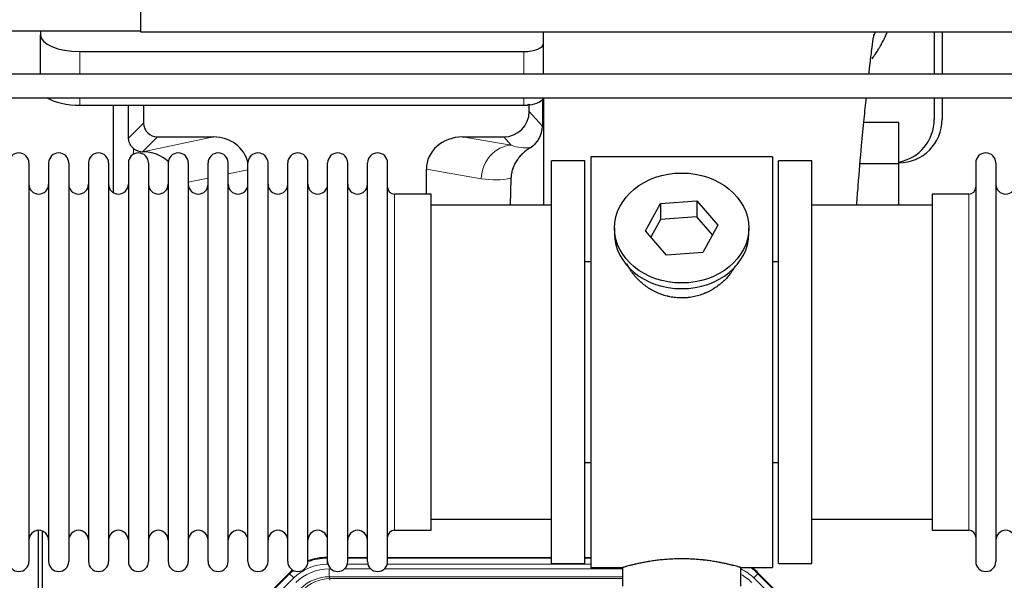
# Model space of a CAD drawing. Header units: inches. Extents: x 0 to 17820, y -10 to 12600.
# Tile 20 of 125: x 3165 to 3664, y 3586 to 3870. Entities that reach past the tile are written whole.
import ezdxf

# ---------------------------------------------------------------- set-up
doc = ezdxf.new("R2010")
doc.units = ezdxf.units.IN
doc.layers.add('1', color=7, linetype='Continuous', true_color=0xffffff)

msp = doc.modelspace()

# ---------------------------------------------------------------- linework, layer by layer
at = {"layer": '1', "color": 2, "linetype": 'Continuous', "lineweight": 25}
for p, q in [((3226.09, 3863.359), (3226.09, 4053.359)), ((3226.09, 3863.859), (3140.09, 3863.859)), ((3175.14, 3863.86), (3175.14, 3861.948)), ((3175.14, 3842.015), (3175.14, 3861.948)), ((4610.09, 3863.359), (3226.09, 3863.359)), ((3430.14, 3857.722), (3430.14, 3863.359)), ((3628.09, 3863.361), (3628.09, 3842.017)), ((3632.09, 3863.361), (3632.09, 3842.017)), ((3430.14, 3842.015), (3430.14, 3857.722)), ((3195.14, 3853.495), (3420.14, 3853.495)), ((3429.617, 3829.185), (3429.562, 3815.737)), ((3430.14, 3830.014), (3430.14, 3775.646)), ((3628.09, 3830.016), (3628.09, 3819.145)), ((3632.09, 3830.016), (3632.09, 3819.145)), ((3195.14, 3826.306), (3420.14, 3826.306)), ((3212.072, 3826.306), (3212.072, 3782.037)), ((3227.45, 3826.306), (3227.45, 3817.206)), ((3422.855, 3823.193), (3422.855, 3826.909)), ((3610.09, 3817.62), (3592.39, 3817.62)), ((3610.09, 3796.645), (3610.09, 3817.62)), ((3234.423, 3810.232), (3262.884, 3810.232)), ((3389.052, 3810.232), (3409.904, 3810.232)), ((3226.884, 3802.693), (3227.043, 3802.693)), ((3434.09, 3594.145), (3434.09, 3798.145)), ((3451.09, 3798.145), (3434.09, 3798.145)), ((3451.09, 3594.145), (3451.09, 3798.145)), ((3546.09, 3800.145), (3454.09, 3800.145)), ((3454.09, 3800.145), (3454.09, 3592.145)), ((3546.09, 3800.145), (3546.09, 3592.145)), ((3566.09, 3798.145), (3549.09, 3798.145)), ((3549.09, 3594.145), (3549.09, 3798.145)), ((3566.09, 3594.145), (3566.09, 3798.145)), ((3169.29, 3797.045), (3169.29, 3595.245)), ((3179.29, 3797.045), (3179.29, 3595.245)), ((3189.49, 3797.045), (3189.49, 3595.245)), ((3199.49, 3797.045), (3199.49, 3595.245)), ((3209.69, 3797.045), (3209.69, 3595.245)), ((3219.69, 3797.045), (3219.69, 3595.245)), ((3229.89, 3797.045), (3229.89, 3595.245)), ((3239.89, 3797.045), (3239.89, 3595.245)), ((3250.09, 3797.045), (3250.09, 3595.245)), ((3260.09, 3595.245), (3260.09, 3797.045)), ((3270.29, 3595.245), (3270.29, 3797.045)), ((3280.29, 3595.245), (3280.29, 3797.045)), ((3290.49, 3595.245), (3290.49, 3797.045)), ((3300.49, 3595.245), (3300.49, 3797.045)), ((3310.69, 3595.245), (3310.69, 3797.045)), ((3320.69, 3595.245), (3320.69, 3797.045)), ((3330.89, 3595.245), (3330.89, 3797.045)), ((3340.89, 3595.245), (3340.89, 3797.045)), ((3351.09, 3595.245), (3351.09, 3797.045)), ((3370.715, 3781.295), (3370.715, 3793.845)), ((3610.09, 3796.645), (3590.483, 3796.645)), ((3610.09, 3775.645), (3610.09, 3796.645)), ((3649.09, 3797.045), (3649.09, 3595.245)), ((3659.29, 3797.045), (3659.29, 3595.245)), ((3413.604, 3789.345), (3413.239, 3775.645)), ((3373.09, 3781.295), (3354.59, 3781.295)), ((3373.09, 3610.995), (3373.09, 3781.295)), ((3489.37, 3776.44), (3507.761, 3777.882)), ((3507.761, 3777.882), (3507.761, 3769.852)), ((3507.761, 3777.882), (3518.481, 3765.556)), ((3627.09, 3781.295), (3627.09, 3610.995)), ((3645.59, 3781.295), (3627.09, 3781.295)), ((3434.09, 3775.645), (3373.084, 3775.645)), ((3481.698, 3762.673), (3489.37, 3776.44)), ((3489.37, 3776.44), (3489.37, 3768.41)), ((3627.095, 3775.645), (3566.09, 3775.645)), ((3489.37, 3768.41), (3484.426, 3759.537)), ((3507.761, 3769.852), (3489.37, 3768.41)), ((3515.754, 3760.662), (3507.761, 3769.852)), ((3466.09, 3764.114), (3466.09, 3761.246)), ((3492.418, 3750.347), (3481.698, 3762.673)), ((3518.481, 3765.556), (3510.809, 3751.788)), ((3534.09, 3761.246), (3534.09, 3764.114)), ((3510.809, 3751.788), (3492.418, 3750.347)), ((3451.089, 3747.145), (3454.09, 3747.145)), ((3546.09, 3747.145), (3549.09, 3747.145)), ((3454.09, 3645.145), (3451.089, 3645.145)), ((3549.09, 3645.145), (3546.09, 3645.145)), ((3373.084, 3616.645), (3434.09, 3616.645)), ((3566.09, 3616.645), (3627.095, 3616.645)), ((3174.089, 3210.404), (3174.089, 3610.984)), ((3176.089, 3610.656), (3176.089, 3187.146)), ((3354.59, 3610.995), (3373.09, 3610.995)), ((3627.09, 3610.995), (3645.59, 3610.995)), ((3320.33, 3597.246), (3320.692, 3597.246)), ((3330.892, 3597.246), (3340.89, 3597.246)), ((3351.09, 3597.246), (3434.087, 3597.246)), ((3434.09, 3594.145), (3451.09, 3594.145)), ((3451.087, 3597.246), (3454.089, 3597.246)), ((3549.09, 3594.145), (3566.09, 3594.145)), ((3257.448, 3545.533), (3301.264, 3589.349)), ((3454.09, 3592.145), (3470.09, 3592.145)), ((3470.09, 3592.145), (3470.09, 3582.645)), ((3530.053, 3592.145), (3546.09, 3592.145)), ((3530.09, 3582.645), (3530.09, 3592.156)), ((3538.915, 3589.349), (3582.731, 3545.533))]:
    msp.add_line(p, q, dxfattribs=at)
at = {"layer": '1', "color": 110, "linetype": 'Continuous', "lineweight": 13}
for p, q in [((3195.14, 3842.015), (3195.14, 3853.495)), ((3420.14, 3842.015), (3420.14, 3853.495)), ((3195.14, 3826.306), (3195.14, 3830.015)), ((3420.14, 3826.306), (3420.14, 3830.015)), ((3422.855, 3823.193), (3429.562, 3815.737)), ((3219.832, 3809.588), (3227.45, 3817.206)), ((3234.423, 3810.232), (3226.884, 3802.693)), ((3227.043, 3802.693), (3262.884, 3810.232)), ((3389.052, 3810.232), (3413.695, 3806.017)), ((3413.695, 3806.017), (3409.904, 3810.232)), ((3222.281, 3801.485), (3222.281, 3804.398)), ((3280.29, 3793.656), (3270.29, 3791.553)), ((3398.56, 3789.082), (3370.715, 3793.845)), ((3260.09, 3789.408), (3250.09, 3787.304)), ((3354.59, 3610.995), (3354.59, 3781.295)), ((3645.59, 3781.295), (3645.59, 3610.995)), ((3320.33, 3597.246), (3320.485, 3596.871)), ((3320.485, 3596.871), (3320.691, 3596.871)), ((3320.485, 3593.875), (3320.485, 3596.871)), ((3320.878, 3593.875), (3320.485, 3593.875)), ((3341.079, 3593.875), (3330.704, 3593.875)), ((3330.891, 3596.871), (3340.892, 3596.871)), ((3454.089, 3593.875), (3350.905, 3593.875)), ((3351.092, 3596.871), (3434.087, 3596.871)), ((3451.088, 3596.871), (3454.089, 3596.871)), ((3257.829, 3545.383), (3301.42, 3588.974)), ((3301.42, 3588.974), (3301.264, 3589.349)), ((3303.538, 3586.855), (3301.42, 3588.974)), ((3321.462, 3591.518), (3322.309, 3591.518)), ((3321.462, 3587.523), (3321.462, 3591.518)), ((3321.462, 3587.523), (3321.857, 3586.568)), ((3470.088, 3587.523), (3321.462, 3587.523)), ((3329.272, 3591.518), (3342.51, 3591.518)), ((3349.472, 3591.518), (3470.088, 3591.518)), ((3538.759, 3588.974), (3536.641, 3586.855)), ((3538.915, 3589.349), (3538.759, 3588.974)), ((3538.759, 3588.974), (3582.35, 3545.383)), ((3303.538, 3586.855), (3259.947, 3543.264)), ((3321.857, 3586.568), (3470.087, 3586.568)), ((3321.857, 3585.69), (3321.857, 3586.568)), ((3580.232, 3543.264), (3536.641, 3586.855))]:
    msp.add_line(p, q, dxfattribs=at)
at = {"layer": '1', "color": 2, "linetype": 'Continuous', "lineweight": 25}
for centre, radius, start, end in [((3610.09, 3819.145), 22, 270, 0), ((3606.09, 3819.145), 22, 280.47656, 0), ((3164.19, 3797.045), 5.1, 0, 180), ((3184.39, 3797.045), 5.1, 0, 180), ((3204.59, 3797.045), 5.1, 0, 180), ((3224.79, 3797.045), 5.1, 0, 180), ((3244.99, 3797.045), 5.1, 0, 180), ((3265.19, 3797.045), 5.1, 0, 180), ((3285.39, 3797.045), 5.1, 0, 180), ((3305.59, 3797.045), 5.1, 0, 180), ((3325.79, 3797.045), 5.1, 0, 180), ((3345.99, 3797.045), 5.1, 0, 180), ((3654.19, 3797.045), 5.1, 0, 180), ((3174.29, 3786.295), 5, 180, 0), ((3194.49, 3786.295), 5, 180, 0), ((3214.69, 3786.295), 5, 180, 0), ((3234.89, 3786.295), 5, 180, 0), ((3255.09, 3786.295), 5, 180, 0), ((3275.29, 3786.295), 5, 180, 0), ((3295.49, 3786.295), 5, 180, 0), ((3315.69, 3786.295), 5, 180, 0), ((3335.89, 3786.295), 5, 180, 0), ((3354.59, 3784.795), 3.5, 180, 270), ((3645.59, 3784.795), 3.5, 270, 0), ((3664.29, 3786.295), 5, 180, 0), ((3174.29, 3605.995), 5, 0, 180), ((3194.49, 3605.995), 5, 0, 180), ((3214.69, 3605.995), 5, 0, 180), ((3234.89, 3605.995), 5, 0, 180), ((3255.09, 3605.995), 5, 0, 180), ((3275.29, 3605.995), 5, 0, 180), ((3295.49, 3605.995), 5, 0, 180), ((3315.69, 3605.995), 5, 0, 180), ((3335.89, 3605.995), 5, 0, 180), ((3354.59, 3607.495), 3.5, 90, 180), ((3645.59, 3607.495), 3.5, 0, 90), ((3664.29, 3605.995), 5, 0, 180), ((3164.19, 3595.245), 5.1, 180, 0), ((3184.39, 3595.245), 5.1, 180, 0), ((3204.59, 3595.245), 5.1, 180, 0), ((3224.79, 3595.245), 5.1, 180, 0), ((3244.99, 3595.245), 5.1, 180, 0), ((3265.19, 3595.245), 5.1, 180, 0), ((3285.39, 3595.245), 5.1, 180, 0), ((3305.59, 3595.245), 5.1, 180, 0), ((3325.79, 3595.245), 5.1, 180, 0), ((3345.99, 3595.245), 5.1, 180, 0), ((3654.19, 3595.245), 5.1, 180, 0)]:
    msp.add_arc(centre, radius, start, end, dxfattribs=at)
for centre, major_axis, ratio, start_param, end_param in [((3195.14, 3861.948), (-20, 0), 0.4226815, 0, 1.5707963), ((3420.14, 3857.722), (-10, 0), 0.4226815, 1.5707963, 3.1415927), ((3195.14, 3834.76), (-20, 0), 0.4226815, 0.6097144, 1.5707963), ((3420.14, 3830.533), (-10, 0), 0.4226815, 1.8474697, 3.0172962), ((3222.28, 3376.025), (10.169, -1338.716), 0.0006671, 1.9006026, 1.9138335), ((3409.814, 3823.282), (-8.754, 9.732), 0.993147, 2.4124357, 3.9763944), ((3420.14, 3830.533), (-10, 0), 0.4226815, 1.5707963, 1.7425489), ((3420.14, 3849.679), (0, 23.658), 0.4226815, 3.3133452, 3.4165375), ((3234.477, 3817.259), (4.987, 4.987), 0.9924325, 2.3599928, 3.9231925), ((3416.522, 3815.825), (12.412, -4.015), 0.9953148, 5.572067, 6.5905896), ((3262.268, 3793.167), (-18.076, -3.802), 0.9203203, 3.1559659, 4.4876926), ((3389.81, 3793.167), (18.879, -3.229), 0.8876007, 1.7611606, 3.2922561), ((3226.884, 3809.666), (-7.027, 0), 0.9924325, 0.8563441, 1.5707963), ((3227.043, 3785.758), (-18.402, 0), 0.9203203, 3.9349859, 4.712389), ((3500.09, 3761.246), (34, 0), 0.819152, 3.1416663, 6.2831608), ((3320.361, 3570.209, 0), (10.349, -24.985), 0.998395, 2.7494612, 3.1145601), ((3320.361, 3570.209, 0), (10.349, -24.985), 0.998395, 3.4494404, 3.5337241), ((3519.818, 3570.209, 0), (-10.349, -24.985), 0.998395, 2.7494612, 2.9094018)]:
    msp.add_ellipse(centre, major_axis=major_axis, ratio=ratio, start_param=start_param, end_param=end_param, dxfattribs=at)
at = {"layer": '1', "color": 110, "linetype": 'Continuous', "lineweight": 13}
for centre, major_axis, ratio, start_param, end_param in [((3413.695, 3789.082), (-2.866, -16.757), 0.8876007, 3.3319569, 4.8630524), ((3413.452, 3819.238), (17.605, -10.298), 0.5880236, 5.056727, 5.602163), ((3398.317, 3819.238), (33.02, -17.025), 0.7759833, 5.0998257, 5.5373073), ((3320.513, 3569.842, 0), (9.199, -22.209), 0.998395, 2.7494612, 3.5337241), ((3320.513, 3569.842, 0), (10.345, -24.976), 0.9987509, 2.7494612, 3.1209322), ((3320.513, 3569.842, 0), (10.345, -24.976), 0.9987509, 3.439392, 3.5337241), ((3321.489, 3567.485, 0), (-9.199, 22.209), 0.998395, 5.8910538, 6.6753168), ((3321.489, 3567.485), (7.671, -18.519), 0.9977549, 2.7494612, 3.5337241), ((3519.666, 3569.842, 0), (-9.199, -22.209), 0.998395, 2.7494612, 3.0857139), ((3518.69, 3567.485), (9.199, 22.209), 0.998395, 5.8910538, 6.1816355), ((3519.666, 3569.842, 0), (-10.345, -24.976), 0.9987509, 2.7494612, 2.9335669), ((3322.411, 3565.26), (4.311, -20.925), 0.9337003, 2.9520749, 3.7363379)]:
    msp.add_ellipse(centre, major_axis=major_axis, ratio=ratio, start_param=start_param, end_param=end_param, dxfattribs=at)
at = {"layer": '1', "color": 2, "linetype": 'Continuous', "lineweight": 25}
msp.add_ellipse((3500.09, 3764.114), major_axis=(34, 0), ratio=0.819152, dxfattribs=at)
for points, knots in [([(3594.977, 3842.202), (3595.087, 3843.192), (3595.556, 3847.364), (3596.348, 3853.96), (3597.242, 3860.248), (3597.494, 3861.978), (3597.433, 3862.129), (3597.422, 3862.136)], [0, 0, 0, 0, 0.0931508, 0.4007578, 0.69771, 0.9623173, 1, 1, 1, 1]), ([(3596.538, 3849.723), (3596.937, 3850.275), (3597.823, 3851.535), (3598.672, 3852.827), (3599.364, 3853.921), (3599.592, 3854.288), (3599.93, 3854.843), (3600.041, 3855.028), (3600.263, 3855.399), (3600.813, 3856.328), (3601.763, 3858.017), (3602.947, 3860.301), (3603.733, 3861.953), (3604.134, 3862.84), (3604.183, 3862.949)], [0, 0, 0, 0, 0.134097, 0.3025606, 0.3025606, 0.3867925, 0.3867925, 0.4289084, 0.4289084, 0.4710243, 0.6394879, 0.8079515, 0.9764151, 1, 1, 1, 1]), ([(4305.999, 3842.015), (4289.745, 3842.015), (4259.942, 3842.015), (4219.298, 3842.015), (4186.684, 3842.015), (4160.056, 3842.015), (4113.446, 3842.015), (4019.475, 3842.015), (3833.808, 3842.015), (3501.716, 3842.015), (2999.622, 3842.015), (2497.527, 3842.015), (2158.122, 3842.015), (2030.322, 3842.015), (1988.955, 3842.015), (1954.618, 3842.015), (1924.525, 3842.015), (1895.31, 3842.015), (1859.468, 3842.015), (1817.092, 3842.015), (1786.663, 3842.015), (1770.391, 3842.015)], [0, 0, 0, 0, 0.0192313, 0.0352607, 0.0480881, 0.0578183, 0.0667654, 0.1032345, 0.1689997, 0.2864376, 0.496148, 0.7630522, 0.8804901, 0.8977143, 0.9142589, 0.9294322, 0.9383407, 0.9498627, 0.9639982, 0.9807471, 1, 1, 1, 1]), ([(1770.391, 3830.015), (1786.552, 3830.015), (1816.262, 3830.015), (1856.814, 3830.015), (1889.428, 3830.015), (1916.056, 3830.015), (1962.666, 3830.015), (2056.637, 3830.015), (2242.304, 3830.015), (2574.396, 3830.015), (3076.491, 3830.015), (3578.585, 3830.015), (3917.99, 3830.015), (4045.791, 3830.015), (4087.157, 3830.015), (4121.494, 3830.015), (4151.587, 3830.015), (4180.802, 3830.015), (4216.644, 3830.015), (4259.113, 3830.015), (4289.634, 3830.015), (4305.999, 3830.015)], [0, 0, 0, 0, 0.0191219, 0.0351513, 0.0479787, 0.0577089, 0.066656, 0.1031252, 0.1688903, 0.2863282, 0.4960386, 0.7629428, 0.8803807, 0.8976049, 0.9141495, 0.9293228, 0.9382314, 0.9497533, 0.9638888, 0.9806377, 1, 1, 1, 1]), ([(3588.807, 3775.939), (3589.05, 3779.194), (3589.851, 3789.662), (3591.102, 3804.423), (3592.503, 3819.005), (3593.308, 3826.693), (3593.672, 3830.116)], [0, 0, 0, 0, 0.1559493, 0.5105276, 0.7719824, 1, 1, 1, 1]), ([(3222.281, 3804.398), (3222.091, 3804.562), (3221.911, 3804.733), (3221.573, 3805.09), (3221.413, 3805.277), (3221.114, 3805.666), (3220.975, 3805.868), (3220.829, 3806.105), (3220.813, 3806.131), (3220.781, 3806.184), (3220.766, 3806.211), (3220.719, 3806.291), (3220.629, 3806.453), (3220.545, 3806.617), (3220.387, 3806.948), (3220.294, 3807.174), (3220.132, 3807.635), (3220.063, 3807.87), (3219.993, 3808.171), (3219.98, 3808.231), (3219.955, 3808.353), (3219.944, 3808.414), (3219.912, 3808.598), (3219.894, 3808.72), (3219.85, 3809.09), (3219.834, 3809.338), (3219.832, 3809.588)], [0, 0, 0, 0, 0.125, 0.125, 0.25, 0.25, 0.375, 0.375, 0.390625, 0.390625, 0.40625, 0.40625, 0.4375, 0.5, 0.5, 0.625, 0.625, 0.75, 0.75, 0.78125, 0.78125, 0.8125, 0.8125, 0.875, 0.875, 1, 1, 1, 1]), ([(3423.318, 3804.72), (3422.977, 3804.514), (3422.309, 3804.085), (3421.347, 3803.395), (3420.426, 3802.658), (3419.839, 3802.135), (3419.266, 3801.595), (3418.987, 3801.317), (3418.442, 3800.744), (3418.178, 3800.449), (3417.856, 3800.069), (3417.792, 3799.992), (3417.666, 3799.838), (3417.479, 3799.606), (3417.297, 3799.371), (3416.942, 3798.896), (3416.489, 3798.252), (3416.079, 3797.584), (3415.69, 3796.905), (3415.506, 3796.559), (3415.161, 3795.856), (3415, 3795.498), (3414.701, 3794.769), (3414.563, 3794.399), (3414.406, 3793.927), (3414.375, 3793.832), (3414.33, 3793.689), (3414.316, 3793.641), (3414.287, 3793.546), (3414.215, 3793.307), (3414.149, 3793.067), (3414.002, 3792.49), (3413.918, 3792.102), (3413.778, 3791.323), (3413.723, 3790.931), (3413.641, 3790.142), (3413.615, 3789.745), (3413.604, 3789.345)], [0, 0, 0, 0, 0.0625, 0.125, 0.1875, 0.25, 0.25, 0.3125, 0.3125, 0.375, 0.375, 0.390625, 0.390625, 0.40625, 0.4375, 0.4375, 0.5, 0.5625, 0.5625, 0.625, 0.625, 0.6875, 0.6875, 0.75, 0.75, 0.765625, 0.765625, 0.7734375, 0.7734375, 0.78125, 0.8125, 0.8125, 0.875, 0.875, 0.9375, 0.9375, 1, 1, 1, 1]), ([(3502.947, 3728.822), (3501.956, 3728.728), (3500.968, 3728.684), (3498.999, 3728.691), (3498.018, 3728.742), (3496.063, 3728.94), (3495.09, 3729.087), (3493.877, 3729.33), (3493.635, 3729.382), (3493.272, 3729.464), (3493.15, 3729.492), (3492.909, 3729.549), (3492.307, 3729.697), (3491.714, 3729.862), (3490.303, 3730.29), (3489.383, 3730.618), (3487.581, 3731.358), (3486.699, 3731.768), (3485.405, 3732.446), (3484.978, 3732.682), (3484.451, 3732.99), (3484.346, 3733.052), (3484.136, 3733.178), (3483.823, 3733.368), (3483.515, 3733.563), (3482.498, 3734.222), (3481.717, 3734.781), (3480.218, 3735.959), (3479.499, 3736.578), (3478.125, 3737.875), (3477.47, 3738.553), (3476.223, 3739.967), (3475.642, 3740.692), (3474.562, 3742.174), (3474.064, 3742.931), (3473.16, 3744.455), (3472.753, 3745.221), (3472.386, 3746.002)], [0, 0, 0, 0, 0.0770832, 0.0770832, 0.1541663, 0.1541663, 0.2312495, 0.2312495, 0.2505203, 0.2505203, 0.2601557, 0.2601557, 0.2697911, 0.3083327, 0.3083327, 0.3854159, 0.3854159, 0.462499, 0.462499, 0.5010406, 0.5010406, 0.510676, 0.510676, 0.5203114, 0.5395822, 0.5395822, 0.6166654, 0.6166654, 0.6937486, 0.6937486, 0.7708317, 0.7708317, 0.8479149, 0.8479149, 0.9249981, 0.9249981, 1, 1, 1, 1]), ([(3527.294, 3744.995), (3527.042, 3744.514), (3526.774, 3744.036), (3526.431, 3743.464), (3526.371, 3743.366), (3526.251, 3743.172), (3526.069, 3742.882), (3525.882, 3742.595), (3525.501, 3742.024), (3525.238, 3741.649), (3524.419, 3740.54), (3523.836, 3739.823), (3522.595, 3738.432), (3521.938, 3737.76), (3521.07, 3736.948), (3520.805, 3736.707), (3520.536, 3736.47), (3520.355, 3736.312), (3520.264, 3736.233), (3519.807, 3735.844), (3519.435, 3735.542), (3518.298, 3734.66), (3517.514, 3734.107), (3515.894, 3733.072), (3515.057, 3732.589), (3513.763, 3731.919), (3513.324, 3731.706), (3512.656, 3731.399), (3512.432, 3731.299), (3512.093, 3731.153), (3511.979, 3731.105), (3511.751, 3731.01), (3511.637, 3730.963), (3510.609, 3730.548), (3509.681, 3730.225), (3507.802, 3729.668), (3506.849, 3729.434), (3505.401, 3729.152), (3504.915, 3729.07), (3504.181, 3728.964), (3503.935, 3728.931), (3503.442, 3728.872), (3503.195, 3728.846), (3502.947, 3728.822)], [0, 0, 0, 0, 0.0572264, 0.0572264, 0.069011, 0.069011, 0.0807957, 0.104365, 0.104365, 0.1515037, 0.1515037, 0.2457811, 0.2457811, 0.3400585, 0.3400585, 0.3636278, 0.3754125, 0.3754125, 0.3871971, 0.3871971, 0.4343358, 0.4343358, 0.5286132, 0.5286132, 0.6228905, 0.6228905, 0.6700292, 0.6700292, 0.6935986, 0.6935986, 0.7053832, 0.7053832, 0.7171679, 0.7171679, 0.8114453, 0.8114453, 0.9057226, 0.9057226, 0.9528613, 0.9528613, 0.9764307, 0.9764307, 1, 1, 1, 1]), ([(3530.09, 3592.145), (3530.09, 3592.145), (3530.042, 3592.159), (3529.898, 3592.201), (3529.838, 3592.218), (3529.729, 3592.249), (3529.67, 3592.266), (3529.604, 3592.285), (3529.558, 3592.297), (3529.535, 3592.304), (3529.316, 3592.366), (3529.075, 3592.434), (3528.504, 3592.592), (3528.173, 3592.683), (3527.423, 3592.884), (3527.003, 3592.994), (3526.479, 3593.129), (3526.42, 3593.144), (3526.301, 3593.174), (3526.24, 3593.19), (3526.058, 3593.236), (3525.933, 3593.267), (3525.554, 3593.362), (3525.291, 3593.427), (3524.475, 3593.625), (3523.894, 3593.762), (3522.659, 3594.042), (3522.005, 3594.185), (3520.968, 3594.402), (3520.613, 3594.474), (3520.157, 3594.564), (3520.065, 3594.583), (3519.881, 3594.619), (3519.603, 3594.673), (3519.322, 3594.726), (3518.376, 3594.904), (3517.593, 3595.043), (3515.976, 3595.31), (3515.142, 3595.439), (3513.851, 3595.621), (3512.977, 3595.739), (3512.076, 3595.849), (3511.504, 3595.914), (3511.39, 3595.927), (3511.16, 3595.953), (3510.815, 3595.991), (3510.469, 3596.027), (3509.774, 3596.098), (3509.308, 3596.142), (3507.901, 3596.265), (3506.951, 3596.335), (3505.03, 3596.448), (3504.057, 3596.492), (3502.827, 3596.529), (3502.457, 3596.539), (3502.023, 3596.548), (3501.837, 3596.551), (3501.713, 3596.553), (3501.65, 3596.554), (3501.091, 3596.563), (3500.595, 3596.566), (3499.111, 3596.566), (3498.128, 3596.552), (3496.174, 3596.494), (3495.202, 3596.451), (3493.754, 3596.366), (3493.272, 3596.334), (3492.552, 3596.282), (3492.313, 3596.263), (3491.954, 3596.235), (3491.834, 3596.225), (3491.596, 3596.205), (3491.477, 3596.195), (3490.412, 3596.102), (3489.487, 3596.007), (3487.679, 3595.8), (3486.797, 3595.687), (3485.073, 3595.444), (3484.232, 3595.315), (3483.31, 3595.163), (3483.208, 3595.146), (3483.005, 3595.111), (3482.702, 3595.06), (3482.403, 3595.008), (3481.813, 3594.904), (3481.428, 3594.833), (3480.297, 3594.621), (3479.576, 3594.478), (3478.2, 3594.191), (3477.545, 3594.048), (3476.767, 3593.872), (3476.536, 3593.819), (3476.311, 3593.767), (3476.161, 3593.732), (3476.087, 3593.714), (3475.719, 3593.628), (3475.436, 3593.56), (3474.618, 3593.362), (3474.116, 3593.235), (3473.194, 3592.999), (3472.775, 3592.889), (3472.21, 3592.737), (3472.032, 3592.689), (3471.781, 3592.621), (3471.66, 3592.588), (3471.545, 3592.556), (3471.47, 3592.535), (3471.433, 3592.525), (3471.107, 3592.435), (3470.866, 3592.367), (3470.48, 3592.257), (3470.334, 3592.216), (3470.188, 3592.174), (3470.151, 3592.163), (3470.114, 3592.153), (3470.105, 3592.15), (3470.093, 3592.146), (3470.089, 3592.145), (3470.09, 3592.145)], [0, 0, 0, 0, 0.0311289, 0.0311289, 0.0467558, 0.0467558, 0.0545693, 0.0584761, 0.0584761, 0.0623828, 0.0623828, 0.0936367, 0.0936367, 0.1248906, 0.1248906, 0.1561445, 0.1561445, 0.1600513, 0.1600513, 0.163958, 0.163958, 0.1717715, 0.1717715, 0.1873984, 0.1873984, 0.2186523, 0.2186523, 0.2499062, 0.2499062, 0.2655332, 0.2655332, 0.2694399, 0.2694399, 0.2733467, 0.2811601, 0.2811601, 0.3124141, 0.3124141, 0.343668, 0.343668, 0.3592949, 0.3749219, 0.3749219, 0.3788286, 0.3788286, 0.3827353, 0.3905488, 0.3905488, 0.4061758, 0.4061758, 0.4374297, 0.4374297, 0.4686836, 0.4686836, 0.4764971, 0.4804038, 0.4823572, 0.4823572, 0.4843105, 0.4843105, 0.4999375, 0.4999375, 0.5311914, 0.5311914, 0.5624453, 0.5624453, 0.5780723, 0.5780723, 0.5858857, 0.5858857, 0.5897925, 0.5897925, 0.5936992, 0.5936992, 0.6249531, 0.6249531, 0.656207, 0.656207, 0.6874609, 0.6874609, 0.6913677, 0.6913677, 0.6952744, 0.7030879, 0.7030879, 0.7187148, 0.7187148, 0.7499687, 0.7499687, 0.7812227, 0.7812227, 0.7890361, 0.7929429, 0.7929429, 0.7968496, 0.7968496, 0.8124766, 0.8124766, 0.8437305, 0.8437305, 0.8749844, 0.8749844, 0.8906113, 0.8906113, 0.8984248, 0.9023315, 0.9023315, 0.9062383, 0.9062383, 0.9374922, 0.9374922, 0.9687461, 0.9687461, 0.984373, 0.984373, 0.9921865, 0.9921865, 1, 1, 1, 1])]:
    msp.add_open_spline(points, degree=3, knots=knots, dxfattribs=at)
msp.add_open_spline([(3597.722, 3861.848), (3597.94, 3862.324), (3598.152, 3862.801), (3598.359, 3863.279)], degree=3, dxfattribs=at)
msp.add_rational_spline([(3422.855, 3826.909), (3422.863, 3826.688), (3422.871, 3826.467)], [0.500000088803, 0.499999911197, 0.500000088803], degree=2, dxfattribs=at)

doc.saveas('drawing.dxf')
